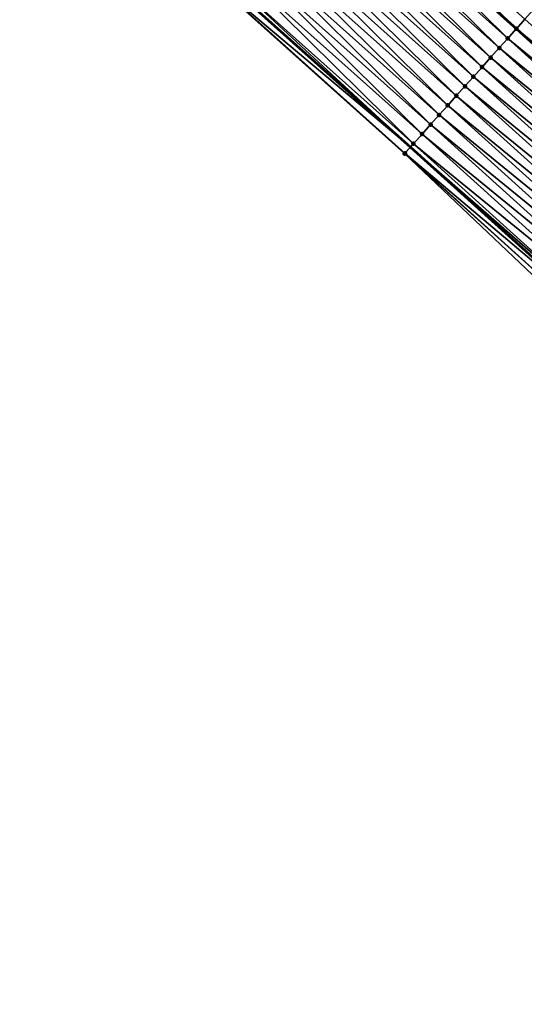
# Model space of a CAD drawing. Header units: feet. Extents: x 2017424 to 2024169, y 808042 to 818730.
# Tile 185 of 256: x 2019089 to 2019128, y 817206 to 817283. Entities that reach past the tile are written whole.
import ezdxf

# ---------------------------------------------------------------- set-up
doc = ezdxf.new("R2010")
doc.units = ezdxf.units.FT
doc.header["$MEASUREMENT"] = 0
for name, color, linetype, lineweight in [('EP_Travel Lane', 172, 'Continuous', 53), ('NB-Road Shots', 141, 'Continuous', 100), ('NB-Road X-Section', 40, 'Continuous', 13), ('STRIPING', 60, 'Continuous', 53)]:
    doc.layers.add(name, color=color, linetype=linetype, lineweight=lineweight)
doc.layers.add('I-77-MM15-17_NB-Surface-BORDER', color=7, linetype='Continuous')
doc.layers.add('I-77-MM15-17_NB-Surface-TIN', color=7, linetype='Continuous')

msp = doc.modelspace()

# ---------------------------------------------------------------- linework, layer by layer
at = {"layer": 'EP_Travel Lane'}
msp.add_polyline3d([(2018984.308099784, 817392.0901700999, 262.3623027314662), (2018999.417576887, 817378.9879514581, 262.1726047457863), (2019014.458892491, 817365.9276127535, 261.9940425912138), (2019029.493000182, 817352.7387448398, 261.822046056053), (2019044.527161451, 817339.5498299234, 261.6590692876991), (2019059.44101462, 817326.3642059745, 261.5083338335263), (2019074.392999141, 817313.0818735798, 261.374234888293), (2019089.301963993, 817299.82693746, 261.2459221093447), (2019104.207213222, 817286.4920913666, 261.1213110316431), (2019119.112398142, 817273.1573028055, 260.9838827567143), (2019133.876936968, 817259.8264568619, 260.8269074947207), (2019148.682232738, 817246.3810898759, 260.6677443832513), (2019163.427059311, 817232.9762735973, 260.5117639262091), (2019178.164744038, 817219.4567607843, 260.3580951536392), (2019192.902361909, 817205.9373093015, 260.1935969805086), (2019207.666107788, 817192.4168013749, 260.0226011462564), (2019222.422592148, 817178.9177927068, 259.8709011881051), (2019237.08707226, 817165.4916230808, 259.751925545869), (2019251.732865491, 817151.8721054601, 259.6545377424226), (2019266.378700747, 817138.2525487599, 259.5691820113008), (2019281.054135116, 817124.6303908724, 259.4533578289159), (2019295.722256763, 817111.0352472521, 259.3179440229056), (2019310.345259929, 817097.4885562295, 259.17563194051), (2019324.82708628, 817083.8413021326, 259.0287365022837)], dxfattribs=at)
at = {"layer": 'I-77-MM15-17_NB-Surface-BORDER', "color": 3, "linetype": 'Continuous', "lineweight": -3}
msp.add_polyline3d([(2019324.525445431, 817083.5234696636, 259.0168575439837), (2019309.994167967, 817097.1133661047, 259.1600204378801), (2019294.676345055, 817109.9073868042, 259.2542845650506), (2019280.602808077, 817124.1436772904, 259.4284852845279), (2019265.923801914, 817137.7635549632, 259.5430053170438), (2019251.372530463, 817151.4847636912, 259.6337164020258), (2019236.668594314, 817165.041774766, 259.7285835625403), (2019222.13068193, 817178.5988392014, 259.8568050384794), (2019207.478499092, 817192.2118087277, 260.0138645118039), (2019192.555326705, 817205.5592796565, 260.1713774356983), (2019177.413687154, 817218.6384822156, 260.3215726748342), (2019163.095211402, 817232.6147297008, 260.4951970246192), (2019148.160933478, 817245.8074219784, 260.6370065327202), (2019133.089710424, 817258.9601988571, 260.7760595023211), (2019118.656992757, 817272.6485206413, 260.9586559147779), (2019103.771362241, 817286.0051927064, 261.0934921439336), (2019088.866111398, 817299.3400326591, 261.2185314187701), (2019073.958506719, 817312.5930802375, 261.3456651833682), (2019058.815360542, 817325.6603837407, 261.4650958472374), (2019044.039869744, 817338.9944599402, 261.6295203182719), (2019029.20618714, 817352.4118348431, 261.806909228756), (2019013.3686053, 817364.6850217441, 261.9264749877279), (2018998.315566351, 817377.7179933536, 262.1044480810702), (2018983.699811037, 817391.389350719, 262.3112769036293)], dxfattribs=at)
at = {"layer": 'I-77-MM15-17_NB-Surface-TIN', "color": 128, "linetype": 'Continuous', "lineweight": -3}
for points in [[(2019113.107545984, 817296.4376266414, 261.4146653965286), (2019112.448399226, 817295.7010174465, 261.3984894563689), (2019127.353565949, 817282.3662451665, 261.2574520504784)], [(2019128.012747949, 817283.1028304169, 261.2798904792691), (2019113.107545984, 817296.4376266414, 261.4146653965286), (2019127.353565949, 817282.3662451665, 261.2574520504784)], [(2019126.679020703, 817281.6124708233, 261.2366504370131), (2019112.440708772, 817295.6924232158, 261.3983007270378), (2019111.773831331, 817294.9472557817, 261.3739324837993)], [(2019127.345878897, 817282.3576554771, 261.2571903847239), (2019112.448399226, 817295.7010174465, 261.3984894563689), (2019112.440708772, 817295.6924232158, 261.3983007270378)], [(2019126.679020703, 817281.6124708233, 261.2366504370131), (2019127.345878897, 817282.3576554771, 261.2571903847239), (2019112.440708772, 817295.6924232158, 261.3983007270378)], [(2019127.345878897, 817282.3576554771, 261.2571903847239), (2019127.353565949, 817282.3662451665, 261.2574520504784), (2019112.448399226, 817295.7010174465, 261.3984894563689)], [(2019126.01217926, 817280.8672711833, 261.219443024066), (2019111.773831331, 817294.9472557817, 261.3739324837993), (2019111.107003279, 817294.2020441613, 261.3593901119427)], [(2019126.01217926, 817280.8672711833, 261.219443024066), (2019126.679020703, 817281.6124708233, 261.2366504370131), (2019111.773831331, 817294.9472557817, 261.3739324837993)], [(2019125.345310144, 817280.1220963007, 261.196730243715), (2019111.107003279, 817294.2020441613, 261.3593901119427), (2019110.440131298, 817293.4568718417, 261.3361082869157)], [(2019125.345310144, 817280.1220963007, 261.196730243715), (2019126.01217926, 817280.8672711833, 261.219443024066), (2019111.107003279, 817294.2020441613, 261.3593901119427)], [(2019124.678447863, 817279.3769153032, 261.1753772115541), (2019110.440131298, 817293.4568718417, 261.3361082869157), (2019109.773256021, 817292.7117024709, 261.3121707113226)], [(2019124.678447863, 817279.3769153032, 261.1753772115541), (2019125.345310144, 817280.1220963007, 261.196730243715), (2019110.440131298, 817293.4568718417, 261.3361082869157)], [(2019124.011587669, 817278.6317324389, 261.1544393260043), (2019109.773256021, 817292.7117024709, 261.3121707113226), (2019109.106418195, 817291.9664995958, 261.2956836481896)], [(2019124.011587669, 817278.6317324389, 261.1544393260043), (2019124.678447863, 817279.3769153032, 261.1753772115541), (2019109.773256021, 817292.7117024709, 261.3121707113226)], [(2019123.34474186, 817277.8865367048, 261.1363633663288), (2019109.106418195, 817291.9664995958, 261.2956836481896), (2019108.439578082, 817291.2212987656, 261.2787418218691)], [(2019123.34474186, 817277.8865367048, 261.1363633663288), (2019124.011587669, 817278.6317324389, 261.1544393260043), (2019109.106418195, 817291.9664995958, 261.2956836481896)], [(2019122.677868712, 817277.1413654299, 261.1128483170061), (2019108.439578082, 817291.2212987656, 261.2787418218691), (2019107.772716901, 817290.4761167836, 261.2576086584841)], [(2019122.677868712, 817277.1413654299, 261.1128483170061), (2019123.34474186, 817277.8865367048, 261.1363633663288), (2019108.439578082, 817291.2212987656, 261.2787418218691)], [(2019122.01099813, 817276.396191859, 261.0898437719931), (2019107.772716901, 817290.4761167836, 261.2576086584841), (2019107.105805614, 817289.7309796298, 261.2265068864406)], [(2019122.01099813, 817276.396191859, 261.0898437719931), (2019122.677868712, 817277.1413654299, 261.1128483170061), (2019107.772716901, 817290.4761167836, 261.2576086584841)], [(2019121.344084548, 817275.6510567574, 261.0582847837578), (2019107.105805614, 817289.7309796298, 261.2265068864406), (2019106.438896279, 817288.9858407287, 261.1957936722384)], [(2019121.344084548, 817275.6510567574, 261.0582847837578), (2019122.01099813, 817276.396191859, 261.0898437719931), (2019107.105805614, 817289.7309796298, 261.2265068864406)], [(2019120.677185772, 817274.9059084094, 261.0296713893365), (2019106.438896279, 817288.9858407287, 261.1957936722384), (2019105.771985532, 817288.24070309, 261.1647997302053)], [(2019120.677185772, 817274.9059084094, 261.0296713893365), (2019121.344084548, 817275.6510567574, 261.0582847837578), (2019106.438896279, 817288.9858407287, 261.1957936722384)], [(2019120.010310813, 817274.1607387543, 261.0057961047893), (2019105.771985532, 817288.24070309, 261.1647997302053), (2019105.105122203, 817287.4955230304, 261.1432391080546)], [(2019120.010310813, 817274.1607387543, 261.0057961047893), (2019120.677185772, 817274.9059084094, 261.0296713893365), (2019105.771985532, 817288.24070309, 261.1647997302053)], [(2019119.343508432, 817273.4155041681, 260.9963598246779), (2019105.105122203, 817287.4955230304, 261.1432391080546), (2019104.43832724, 817286.7502818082, 261.1352793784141)], [(2019119.343508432, 817273.4155041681, 260.9963598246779), (2019120.010310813, 817274.1607387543, 261.0057961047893), (2019105.105122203, 817287.4955230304, 261.1432391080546)], [(2019103.809288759, 817286.0475476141, 261.097260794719), (2019119.112398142, 817273.1573028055, 260.9838827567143), (2019104.207213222, 817286.4920913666, 261.1213110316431)], [(2019104.43832724, 817286.7502818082, 261.1352793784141), (2019104.207213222, 817286.4920913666, 261.1213110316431), (2019119.112398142, 817273.1573028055, 260.9838827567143)], [(2019119.343508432, 817273.4155041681, 260.9963598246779), (2019104.43832724, 817286.7502818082, 261.1352793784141), (2019119.112398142, 817273.1573028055, 260.9838827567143)], [(2019118.676572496, 817272.670389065, 260.9603536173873), (2019103.809288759, 817286.0475476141, 261.097260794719), (2019103.771362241, 817286.0051927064, 261.0934921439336)], [(2019118.656992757, 817272.6485206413, 260.9586559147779), (2019118.676572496, 817272.670389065, 260.9603536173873), (2019103.771362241, 817286.0051927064, 261.0934921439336)], [(2019118.676572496, 817272.670389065, 260.9603536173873), (2019119.112398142, 817273.1573028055, 260.9838827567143), (2019103.809288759, 817286.0475476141, 261.097260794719)], [(2019142.851751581, 817269.7055939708, 261.121898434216), (2019128.012747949, 817283.1028304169, 261.2798904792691), (2019127.353565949, 817282.3662451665, 261.2574520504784)], [(2019142.174820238, 817268.9604012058, 261.1041327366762), (2019127.345878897, 817282.3576554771, 261.2571903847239), (2019126.679020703, 817281.6124708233, 261.2366504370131)], [(2019127.345878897, 817282.3576554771, 261.2571903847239), (2019142.18711545, 817268.9739330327, 261.1047321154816), (2019127.353565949, 817282.3662451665, 261.2574520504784)], [(2019142.179361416, 817268.9653970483, 261.1045318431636), (2019142.18711545, 817268.9739330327, 261.1047321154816), (2019127.345878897, 817282.3576554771, 261.2571903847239)], [(2019142.174820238, 817268.9604012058, 261.1041327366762), (2019142.179361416, 817268.9653970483, 261.1045318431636), (2019127.345878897, 817282.3576554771, 261.2571903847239)], [(2019142.851751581, 817269.7055939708, 261.121898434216), (2019127.353565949, 817282.3662451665, 261.2574520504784), (2019142.18711545, 817268.9739330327, 261.1047321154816)], [(2019141.506917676, 817268.2252487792, 261.0779354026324), (2019126.679020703, 817281.6124708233, 261.2366504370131), (2019126.01217926, 817280.8672711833, 261.219443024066)], [(2019141.506917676, 817268.2252487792, 261.0779354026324), (2019142.174820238, 817268.9604012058, 261.1041327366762), (2019126.679020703, 817281.6124708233, 261.2366504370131)], [(2019140.83452593, 817267.4850532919, 261.0602965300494), (2019126.01217926, 817280.8672711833, 261.219443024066), (2019125.345310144, 817280.1220963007, 261.196730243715)], [(2019140.83452593, 817267.4850532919, 261.0602965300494), (2019141.506917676, 817268.2252487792, 261.0779354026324), (2019126.01217926, 817280.8672711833, 261.219443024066)], [(2019140.162120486, 817266.7448702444, 261.0402977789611), (2019125.345310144, 817280.1220963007, 261.196730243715), (2019124.678447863, 817279.3769153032, 261.1753772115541)], [(2019140.162120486, 817266.7448702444, 261.0402977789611), (2019140.83452593, 817267.4850532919, 261.0602965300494), (2019125.345310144, 817280.1220963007, 261.196730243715)], [(2019139.489711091, 817266.0046907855, 261.0196182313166), (2019124.678447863, 817279.3769153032, 261.1753772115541), (2019124.011587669, 817278.6317324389, 261.1544393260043)], [(2019139.489711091, 817266.0046907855, 261.0196182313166), (2019140.162120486, 817266.7448702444, 261.0402977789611), (2019124.678447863, 817279.3769153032, 261.1753772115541)], [(2019138.8173052, 817265.2645081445, 260.9995423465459), (2019124.011587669, 817278.6317324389, 261.1544393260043), (2019123.34474186, 817277.8865367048, 261.1363633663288)], [(2019138.8173052, 817265.2645081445, 260.9995423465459), (2019139.489711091, 817266.0046907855, 261.0196182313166), (2019124.011587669, 817278.6317324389, 261.1544393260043)], [(2019137.472470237, 817263.7841639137, 260.9553970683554), (2019122.677868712, 817277.1413654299, 261.1128483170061), (2019122.01099813, 817276.396191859, 261.0898437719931)], [(2019138.144888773, 817264.5243350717, 260.9776513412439), (2019123.34474186, 817277.8865367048, 261.1363633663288), (2019122.677868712, 817277.1413654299, 261.1128483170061)], [(2019137.472470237, 817263.7841639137, 260.9553970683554), (2019138.144888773, 817264.5243350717, 260.9776513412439), (2019122.677868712, 817277.1413654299, 261.1128483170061)], [(2019138.144888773, 817264.5243350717, 260.9776513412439), (2019138.8173052, 817265.2645081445, 260.9995423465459), (2019123.34474186, 817277.8865367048, 261.1363633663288)], [(2019136.800026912, 817263.0440152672, 260.9288722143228), (2019122.01099813, 817276.396191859, 261.0898437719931), (2019121.344084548, 817275.6510567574, 261.0582847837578)], [(2019136.800026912, 817263.0440152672, 260.9288722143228), (2019137.472470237, 817263.7841639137, 260.9553970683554), (2019122.01099813, 817276.396191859, 261.0898437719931)], [(2019136.127559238, 817262.3038887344, 260.8981522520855), (2019121.344084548, 817275.6510567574, 261.0582847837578), (2019120.677185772, 817274.9059084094, 261.0296713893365)], [(2019136.127559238, 817262.3038887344, 260.8981522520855), (2019136.800026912, 817263.0440152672, 260.9288722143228), (2019121.344084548, 817275.6510567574, 261.0582847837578)], [(2019135.455127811, 817261.5637292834, 260.8736771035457), (2019120.677185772, 817274.9059084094, 261.0296713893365), (2019120.010310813, 817274.1607387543, 261.0057961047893)], [(2019135.455127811, 817261.5637292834, 260.8736771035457), (2019136.127559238, 817262.3038887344, 260.8981522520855), (2019120.677185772, 817274.9059084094, 261.0296713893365)], [(2019134.78268691, 817260.8235784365, 260.8475697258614), (2019120.010310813, 817274.1607387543, 261.0057961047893), (2019119.343508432, 817273.4155041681, 260.9963598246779)], [(2019134.78268691, 817260.8235784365, 260.8475697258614), (2019135.455127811, 817261.5637292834, 260.8736771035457), (2019120.010310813, 817274.1607387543, 261.0057961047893)], [(2019134.110354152, 817260.0833293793, 260.8400933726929), (2019119.343508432, 817273.4155041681, 260.9963598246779), (2019119.112398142, 817273.1573028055, 260.9838827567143)], [(2019134.110354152, 817260.0833293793, 260.8400933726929), (2019134.78268691, 817260.8235784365, 260.8475697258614), (2019119.343508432, 817273.4155041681, 260.9963598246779)], [(2019133.437844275, 817259.3432411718, 260.8021028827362), (2019118.676572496, 817272.670389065, 260.9603536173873), (2019118.656992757, 817272.6485206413, 260.9586559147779)], [(2019133.089710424, 817258.9601988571, 260.7760595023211), (2019133.437844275, 817259.3432411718, 260.8021028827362), (2019118.656992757, 817272.6485206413, 260.9586559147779)], [(2019118.676572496, 817272.670389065, 260.9603536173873), (2019133.876936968, 817259.8264568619, 260.8269074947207), (2019119.112398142, 817273.1573028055, 260.9838827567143)], [(2019133.437844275, 817259.3432411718, 260.8021028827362), (2019133.876936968, 817259.8264568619, 260.8269074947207), (2019118.676572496, 817272.670389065, 260.9603536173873)], [(2019134.110354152, 817260.0833293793, 260.8400933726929), (2019119.112398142, 817273.1573028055, 260.9838827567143), (2019133.876936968, 817259.8264568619, 260.8269074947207)]]:
    msp.add_3dface(points, dxfattribs=at)
at = {"layer": 'NB-Road Shots', "lineweight": 100}
for p in [(2019127.345878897, 817282.3576554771, 261.2571903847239), (2019126.679020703, 817281.6124708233, 261.2366504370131), (2019126.01217926, 817280.8672711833, 261.219443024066), (2019125.345310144, 817280.1220963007, 261.196730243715), (2019124.678447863, 817279.3769153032, 261.1753772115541), (2019124.011587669, 817278.6317324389, 261.1544393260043), (2019122.677868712, 817277.1413654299, 261.1128483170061), (2019123.34474186, 817277.8865367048, 261.1363633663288), (2019122.01099813, 817276.396191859, 261.0898437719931), (2019121.344084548, 817275.6510567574, 261.0582847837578), (2019120.677185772, 817274.9059084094, 261.0296713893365), (2019120.010310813, 817274.1607387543, 261.0057961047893), (2019119.343508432, 817273.4155041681, 260.9963598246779), (2019118.656992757, 817272.6485206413, 260.9586559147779), (2019118.676572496, 817272.670389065, 260.9603536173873)]:
    msp.add_point(p, dxfattribs=at)
at = {"layer": 'NB-Road X-Section', "extrusion": (-0.7452600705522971, 0.6667397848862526, 0.006744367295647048), "elevation": -959858.5628947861, "flags": 128}
msp.add_lwpolyline([(-1955383.911625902, 6735.17152783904), (-1955382.911625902, 6735.187612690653), (-1955381.911625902, 6735.202760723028), (-1955380.911625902, 6735.22149922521), (-1955379.911625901, 6735.239804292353), (-1955378.911625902, 6735.243515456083), (-1955377.911625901, 6735.255746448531), (-1955376.911625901, 6735.255074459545), (-1955376.425511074, 6735.258389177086), (-1955376.238082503, 6735.257179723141), (-1955375.911625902, 6735.251620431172), (-1955374.911625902, 6735.229143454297), (-1955373.911625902, 6735.210582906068), (-1955372.911625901, 6735.194964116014), (-1955371.911625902, 6735.180582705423), (-1955370.911625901, 6735.163256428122), (-1955369.911625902, 6735.14357164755), (-1955368.911625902, 6735.12166844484), (-1955367.911625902, 6735.099645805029), (-1955366.911625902, 6735.083197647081), (-1955365.911625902, 6735.071769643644), (-1955364.911625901, 6735.049069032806), (-1955363.911625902, 6735.028528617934), (-1955362.911625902, 6735.011320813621), (-1955361.911625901, 6734.98860751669), (-1955360.911625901, 6734.967253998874), (-1955359.911625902, 6734.946315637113), (-1955358.911625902, 6734.928239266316), (-1955357.911625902, 6734.904723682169), (-1955356.911625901, 6734.881718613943), (-1955355.911625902, 6734.850158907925), (-1955354.911625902, 6734.821544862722), (-1955353.911625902, 6734.797669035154), (-1955352.911625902, 6734.788232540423), (-1955351.911625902, 6734.752225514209), (-1955351.882272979, 6734.750527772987)], dxfattribs=at)
at = {"layer": 'STRIPING'}
msp.add_polyline3d([(2018977.2887416, 817414.5188140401, 262.7992394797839), (2018992.397879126, 817401.4156643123, 262.6440870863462), (2019007.507438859, 817388.3133740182, 262.4673112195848), (2019022.599950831, 817375.208319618, 262.2973581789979), (2019037.637021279, 817362.022923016, 262.1176446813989), (2019052.674259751, 817348.8373790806, 261.9662048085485), (2019067.6497042, 817335.6014366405, 261.8088131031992), (2019082.601657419, 817322.3191320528, 261.6690339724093), (2019097.54316578, 817309.0358494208, 261.5262491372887), (2019112.448399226, 817295.7010174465, 261.3984894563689), (2019127.353565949, 817282.3662451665, 261.2574520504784), (2019142.18711545, 817268.9739330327, 261.1047321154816), (2019156.992375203, 817255.5285987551, 260.9393739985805), (2019171.783166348, 817242.0818038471, 260.7946834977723), (2019186.520814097, 817228.5623249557, 260.6350275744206), (2019201.258451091, 817215.0428559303, 260.4736294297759), (2019216.009253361, 817201.5342542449, 260.2953422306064)], dxfattribs=at)

doc.saveas('drawing.dxf')
